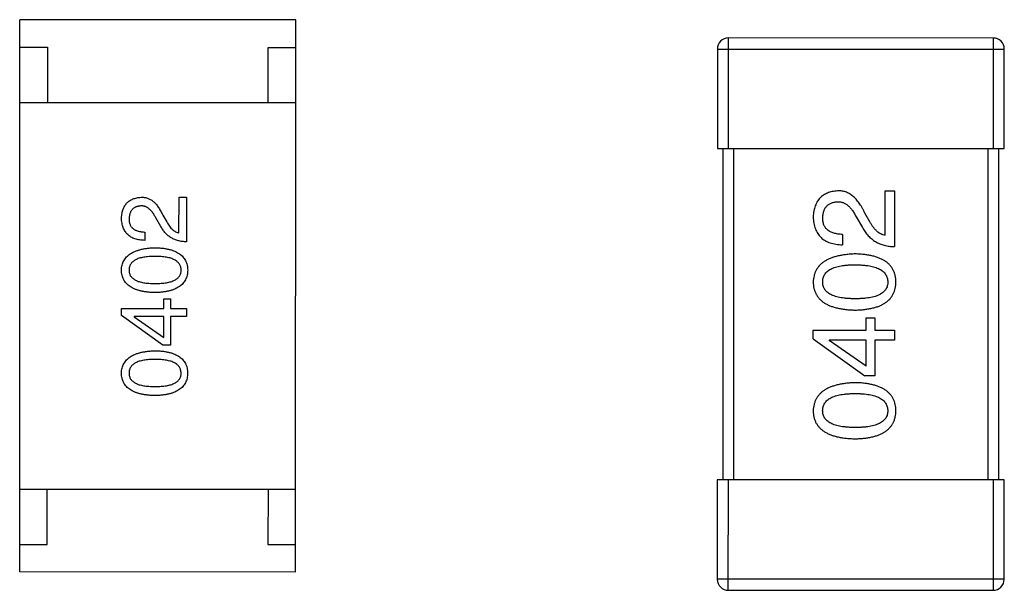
# Model space of a CAD drawing. Header units: inches. Extents: x -29 to 164, y -51 to 83.
# Tile 97 of 164: x 147.75 to 149.54, y 1.22 to 2.26. Entities that reach past the tile are written whole.
import ezdxf

# ---------------------------------------------------------------- set-up
doc = ezdxf.new("R2010")
doc.units = ezdxf.units.IN
doc.header["$LTSCALE"] = 1.21
doc.header["$MEASUREMENT"] = 0
doc.layers.get('0').update_dxf_attribs({"linetype": 'CONTINUOUS'})

msp = doc.modelspace()

# ---------------------------------------------------------------- linework, layer by layer
at = {"color": 7, "linetype": 'Continuous'}
for p, q in [((147.7506, 1.2565), (147.7508, 2.2565)), ((148.2508, 2.2564), (147.7508, 2.2565)), ((148.2506, 1.2564), (148.2508, 2.2564)), ((149.5151, 2.2233), (149.0351, 2.2234)), ((149.0351, 2.0234), (149.0351, 2.2234)), ((149.5151, 2.2233), (149.5151, 2.0233)), ((147.7508, 2.2065), (147.8008, 2.2065)), ((147.8008, 2.2065), (147.8008, 2.1065)), ((148.2008, 2.2064), (148.2508, 2.2064)), ((148.2008, 2.1064), (148.2008, 2.2064)), ((149.0151, 2.2034), (149.5351, 2.2033)), ((149.0151, 2.2034), (149.0151, 2.0234)), ((149.5351, 2.0233), (149.5351, 2.2033)), ((147.7508, 2.1065), (148.2508, 2.1064)), ((149.0151, 2.0234), (149.5351, 2.0233)), ((149.0251, 2.0234), (149.025, 1.4234)), ((149.045, 1.4234), (149.0451, 2.0234)), ((149.5051, 2.0233), (149.505, 1.4233)), ((149.525, 1.4233), (149.5251, 2.0233)), ((149.3191, 1.9465), (149.3363, 1.9465)), ((149.3191, 1.8661), (149.3191, 1.9465)), ((149.3363, 1.9465), (149.3363, 1.8456)), ((148.0393, 1.8707), (148.0394, 1.9349)), ((148.0394, 1.9349), (148.0531, 1.9349)), ((148.0531, 1.9349), (148.0531, 1.8543)), ((148.0066, 1.8818), (147.9974, 1.8976)), ((148.0098, 1.9028), (148.0171, 1.8904)), ((149.2666, 1.8997), (149.2781, 1.8801)), ((149.2912, 1.8907), (149.2822, 1.9063)), ((147.9777, 1.872), (147.9777, 1.8569)), ((149.2421, 1.8678), (149.242, 1.8489)), ((148.0118, 1.7511), (148.0242, 1.751)), ((148.0118, 1.7333), (148.0118, 1.7511)), ((148.0242, 1.751), (148.0242, 1.7333)), ((147.9351, 1.7334), (148.0118, 1.7333)), ((147.9351, 1.7209), (147.9351, 1.7334)), ((148.0242, 1.7333), (148.0531, 1.7333)), ((148.0531, 1.7333), (148.0531, 1.7189)), ((148.0098, 1.6671), (147.9351, 1.7209)), ((148.0118, 1.7189), (147.958, 1.7189)), ((147.958, 1.7189), (147.958, 1.7183)), ((147.958, 1.7183), (148.0118, 1.6809)), ((148.0118, 1.6809), (148.0118, 1.7189)), ((148.0531, 1.7189), (148.0242, 1.7189)), ((148.0242, 1.7189), (148.0242, 1.6671)), ((149.2846, 1.7166), (149.3002, 1.7166)), ((149.2846, 1.6945), (149.2846, 1.7166)), ((149.3002, 1.7166), (149.3002, 1.6945)), ((149.1887, 1.6945), (149.2846, 1.6945)), ((149.1887, 1.6789), (149.1887, 1.6945)), ((149.1887, 1.6789), (149.2822, 1.6117)), ((149.3002, 1.6945), (149.3363, 1.6944)), ((149.3363, 1.6944), (149.3363, 1.6764)), ((148.0242, 1.6671), (148.0098, 1.6671)), ((149.2846, 1.6764), (149.2174, 1.6764)), ((149.2174, 1.6764), (149.2174, 1.6756)), ((149.2846, 1.6289), (149.2174, 1.6756)), ((149.2846, 1.6289), (149.2846, 1.6764)), ((149.3363, 1.6764), (149.3002, 1.6764)), ((149.3002, 1.6764), (149.3002, 1.6117)), ((149.3002, 1.6117), (149.2822, 1.6117)), ((149.015, 1.4234), (149.0149, 1.2434)), ((149.535, 1.4233), (149.015, 1.4234)), ((149.0349, 1.2234), (149.035, 1.4234)), ((149.515, 1.4233), (149.5149, 1.2233)), ((149.5349, 1.2433), (149.535, 1.4233)), ((147.7507, 1.4065), (148.2507, 1.4064)), ((147.8006, 1.3065), (147.8007, 1.4065)), ((148.2007, 1.4064), (148.2006, 1.3064)), ((147.7506, 1.3065), (147.8006, 1.3065)), ((148.2006, 1.3064), (148.2506, 1.3064)), ((148.2506, 1.2564), (147.7506, 1.2565)), ((149.5349, 1.2433), (149.0149, 1.2434)), ((149.0349, 1.2234), (149.5149, 1.2233))]:
    msp.add_line(p, q, dxfattribs=at)
for centre, start, end in [((149.0351, 2.2034), 89.988, 179.988), ((149.5151, 2.2033), 359.988, 89.988), ((149.0349, 1.2434), 179.988, 269.988), ((149.5149, 1.2433), 269.988, 359.988)]:
    msp.add_arc(centre, 0.02, start, end, dxfattribs=at)
for points, knots in [([(149.2331, 1.9465), (149.2314, 1.9463), (149.2281, 1.9461), (149.2233, 1.9453), (149.2188, 1.9442), (149.2146, 1.9427), (149.2108, 1.9409), (149.2072, 1.9389), (149.204, 1.9364), (149.201, 1.9336), (149.1984, 1.9305), (149.1961, 1.9271), (149.1941, 1.9233), (149.1924, 1.9192), (149.191, 1.9148), (149.1899, 1.9101), (149.1892, 1.905), (149.1889, 1.9016), (149.1888, 1.8998)], [0, 0, 0, 0, 0.070688, 0.137741, 0.201612, 0.262778, 0.321223, 0.378455, 0.434411, 0.490146, 0.546362, 0.603392, 0.662208, 0.723401, 0.787372, 0.85442, 0.925153, 1, 1, 1, 1]), ([(149.2822, 1.9063), (149.2814, 1.908), (149.2799, 1.9113), (149.2774, 1.916), (149.2748, 1.9204), (149.2722, 1.9245), (149.2694, 1.9282), (149.2666, 1.9315), (149.2636, 1.9346), (149.2606, 1.9372), (149.2575, 1.9396), (149.2542, 1.9416), (149.2509, 1.9433), (149.2475, 1.9447), (149.244, 1.9456), (149.2404, 1.9463), (149.2368, 1.9466), (149.2343, 1.9465), (149.2331, 1.9465)], [0, 0, 0, 0, 0.082731, 0.161257, 0.236138, 0.307554, 0.375712, 0.440848, 0.502916, 0.562567, 0.619798, 0.675716, 0.73039, 0.78386, 0.837315, 0.890547, 0.944917, 1, 1, 1, 1]), ([(147.9351, 1.8976), (147.9352, 1.899), (147.9354, 1.9018), (147.936, 1.9059), (147.9369, 1.9096), (147.938, 1.9132), (147.9393, 1.9164), (147.9409, 1.9194), (147.9428, 1.9222), (147.9449, 1.9247), (147.9472, 1.9269), (147.9498, 1.9289), (147.9527, 1.9305), (147.9558, 1.9319), (147.9591, 1.9331), (147.9627, 1.934), (147.9665, 1.9346), (147.9692, 1.9348), (147.9705, 1.935)], [0, 0, 0, 0, 0.074847, 0.14558, 0.212628, 0.276599, 0.337792, 0.396608, 0.453638, 0.509854, 0.565589, 0.621545, 0.678777, 0.737222, 0.798388, 0.862259, 0.929312, 1, 1, 1, 1]), ([(147.9705, 1.935), (147.9715, 1.935), (147.9735, 1.935), (147.9764, 1.9348), (147.9793, 1.9343), (147.9821, 1.9335), (147.9848, 1.9324), (147.9874, 1.9311), (147.99, 1.9295), (147.9925, 1.9276), (147.9949, 1.9254), (147.9973, 1.923), (147.9996, 1.9203), (148.0018, 1.9173), (148.0039, 1.9141), (148.006, 1.9106), (148.008, 1.9068), (148.0092, 1.9042), (148.0098, 1.9028)], [0, 0, 0, 0, 0.055083, 0.109453, 0.162685, 0.21614, 0.26961, 0.324284, 0.380202, 0.437433, 0.497084, 0.559152, 0.624288, 0.692446, 0.763862, 0.838743, 0.917269, 1, 1, 1, 1]), ([(147.9698, 1.9192), (147.969, 1.9192), (147.9674, 1.919), (147.9651, 1.9186), (147.9629, 1.918), (147.9609, 1.9173), (147.9591, 1.9164), (147.9573, 1.9153), (147.9558, 1.9141), (147.9544, 1.9127), (147.9532, 1.9111), (147.9521, 1.9094), (147.9512, 1.9075), (147.9504, 1.9054), (147.9498, 1.9032), (147.9493, 1.9008), (147.949, 1.8983), (147.9489, 1.8965), (147.9489, 1.8956)], [0, 0, 0, 0, 0.069456, 0.136175, 0.198596, 0.258993, 0.316838, 0.37342, 0.428889, 0.48454, 0.540119, 0.597644, 0.65702, 0.718534, 0.783117, 0.851564, 0.923888, 1, 1, 1, 1]), ([(147.9974, 1.8976), (147.9969, 1.8985), (147.9959, 1.9003), (147.9944, 1.9029), (147.9929, 1.9053), (147.9913, 1.9075), (147.9897, 1.9095), (147.988, 1.9114), (147.9864, 1.913), (147.9846, 1.9144), (147.9829, 1.9157), (147.9811, 1.9168), (147.9793, 1.9177), (147.9775, 1.9184), (147.9756, 1.9189), (147.9737, 1.9192), (147.9718, 1.9193), (147.9705, 1.9193), (147.9698, 1.9192)], [0, 0, 0, 0, 0.084365, 0.165386, 0.24176, 0.314729, 0.38433, 0.449952, 0.513164, 0.5734, 0.630824, 0.68644, 0.740136, 0.792605, 0.844515, 0.896112, 0.947763, 1, 1, 1, 1]), ([(149.206, 1.8973), (149.2061, 1.8984), (149.2062, 1.9006), (149.2065, 1.9038), (149.2071, 1.9068), (149.2079, 1.9096), (149.2089, 1.9121), (149.21, 1.9145), (149.2114, 1.9167), (149.2129, 1.9187), (149.2147, 1.9204), (149.2166, 1.9219), (149.2187, 1.9233), (149.2211, 1.9244), (149.2236, 1.9253), (149.2263, 1.926), (149.2292, 1.9265), (149.2312, 1.9267), (149.2322, 1.9268)], [0, 0, 0, 0, 0.076112, 0.148436, 0.216883, 0.281466, 0.34298, 0.402356, 0.459881, 0.51546, 0.571111, 0.62658, 0.683162, 0.741007, 0.801404, 0.863825, 0.930544, 1, 1, 1, 1]), ([(149.2322, 1.9268), (149.233, 1.9268), (149.2346, 1.9269), (149.2371, 1.9268), (149.2394, 1.9264), (149.2418, 1.9258), (149.2441, 1.9249), (149.2463, 1.9238), (149.2485, 1.9224), (149.2507, 1.9208), (149.2529, 1.9191), (149.255, 1.917), (149.257, 1.9147), (149.259, 1.9122), (149.261, 1.9094), (149.2629, 1.9064), (149.2649, 1.9032), (149.266, 1.9009), (149.2666, 1.8997)], [0, 0, 0, 0, 0.052237, 0.103888, 0.155485, 0.207395, 0.259864, 0.31356, 0.369176, 0.4266, 0.486836, 0.550048, 0.61567, 0.685271, 0.75824, 0.834614, 0.915635, 1, 1, 1, 1]), ([(147.9777, 1.8569), (147.976, 1.857), (147.9728, 1.8571), (147.9681, 1.8576), (147.9637, 1.8585), (147.9596, 1.8596), (147.9558, 1.8611), (147.9523, 1.8629), (147.9492, 1.865), (147.9463, 1.8674), (147.9438, 1.8701), (147.9416, 1.8731), (147.9397, 1.8764), (147.9382, 1.8801), (147.9369, 1.884), (147.936, 1.8883), (147.9353, 1.8928), (147.9352, 1.896), (147.9351, 1.8976)], [0, 0, 0, 0, 0.074935, 0.145873, 0.212498, 0.27598, 0.33603, 0.394042, 0.450372, 0.505546, 0.560812, 0.616481, 0.673265, 0.732328, 0.7938, 0.858943, 0.92718, 1, 1, 1, 1]), ([(147.9489, 1.8956), (147.9489, 1.8947), (147.9489, 1.8929), (147.9493, 1.8903), (147.9498, 1.8878), (147.9506, 1.8855), (147.9516, 1.8834), (147.9529, 1.8815), (147.9543, 1.8798), (147.9561, 1.8782), (147.958, 1.8768), (147.9601, 1.8756), (147.9625, 1.8746), (147.9651, 1.8737), (147.968, 1.873), (147.971, 1.8725), (147.9743, 1.8721), (147.9765, 1.872), (147.9777, 1.872)], [0, 0, 0, 0, 0.065945, 0.127767, 0.186553, 0.242898, 0.297728, 0.351599, 0.404854, 0.459191, 0.515338, 0.573322, 0.634405, 0.698538, 0.767039, 0.84022, 0.917406, 1, 1, 1, 1]), ([(149.1888, 1.8998), (149.1889, 1.8977), (149.1891, 1.8938), (149.1899, 1.8881), (149.191, 1.8828), (149.1926, 1.8779), (149.1946, 1.8733), (149.1969, 1.8692), (149.1997, 1.8654), (149.2029, 1.862), (149.2064, 1.859), (149.2103, 1.8564), (149.2147, 1.8541), (149.2194, 1.8523), (149.2245, 1.8509), (149.23, 1.8498), (149.2359, 1.8491), (149.24, 1.849), (149.242, 1.8489)], [0, 0, 0, 0, 0.07282, 0.141057, 0.2062, 0.267672, 0.326735, 0.383519, 0.439188, 0.494454, 0.549628, 0.605958, 0.66397, 0.72402, 0.787502, 0.854127, 0.925065, 1, 1, 1, 1]), ([(149.2421, 1.8678), (149.2406, 1.8678), (149.2378, 1.8679), (149.2337, 1.8684), (149.2299, 1.869), (149.2263, 1.8699), (149.2231, 1.871), (149.2201, 1.8722), (149.2174, 1.8738), (149.215, 1.8755), (149.2128, 1.8775), (149.211, 1.8797), (149.2095, 1.8821), (149.2082, 1.8847), (149.2072, 1.8876), (149.2065, 1.8906), (149.2061, 1.8939), (149.206, 1.8961), (149.206, 1.8973)], [0, 0, 0, 0, 0.082594, 0.15978, 0.232961, 0.301462, 0.365595, 0.426678, 0.484662, 0.540809, 0.595146, 0.648401, 0.702272, 0.757102, 0.813447, 0.872233, 0.934055, 1, 1, 1, 1]), ([(148.0531, 1.8543), (148.0518, 1.8543), (148.0492, 1.8544), (148.0454, 1.8548), (148.0417, 1.8554), (148.0382, 1.8562), (148.0348, 1.8572), (148.0315, 1.8584), (148.0284, 1.8598), (148.0254, 1.8615), (148.0225, 1.8633), (148.0198, 1.8653), (148.0173, 1.8676), (148.0148, 1.87), (148.0125, 1.8727), (148.0104, 1.8755), (148.0084, 1.8786), (148.0072, 1.8807), (148.0066, 1.8818)], [0, 0, 0, 0, 0.069512, 0.136307, 0.201431, 0.265186, 0.327322, 0.388242, 0.448098, 0.507757, 0.566952, 0.626243, 0.686026, 0.745963, 0.807549, 0.869906, 0.934172, 1, 1, 1, 1]), ([(148.0171, 1.8904), (148.0179, 1.889), (148.0194, 1.8862), (148.022, 1.8825), (148.0247, 1.8793), (148.0274, 1.8766), (148.0303, 1.8743), (148.0332, 1.8726), (148.0362, 1.8713), (148.0383, 1.8709), (148.0393, 1.8707)], [0, 0, 0, 0, 0.158292, 0.304606, 0.440272, 0.565336, 0.681745, 0.791834, 0.896966, 1, 1, 1, 1]), ([(149.2781, 1.8801), (149.2789, 1.8787), (149.2804, 1.876), (149.2829, 1.8722), (149.2856, 1.8686), (149.2885, 1.8653), (149.2915, 1.8622), (149.2947, 1.8595), (149.2981, 1.8569), (149.3017, 1.8546), (149.3054, 1.8526), (149.3093, 1.8508), (149.3134, 1.8493), (149.3176, 1.848), (149.3221, 1.847), (149.3267, 1.8463), (149.3314, 1.8458), (149.3347, 1.8457), (149.3363, 1.8456)], [0, 0, 0, 0, 0.065828, 0.130094, 0.192451, 0.254037, 0.313974, 0.373757, 0.433048, 0.492243, 0.551902, 0.611758, 0.672678, 0.734814, 0.798569, 0.863693, 0.930488, 1, 1, 1, 1]), ([(149.3191, 1.8661), (149.3178, 1.8664), (149.3152, 1.8669), (149.3114, 1.8685), (149.3077, 1.8707), (149.3042, 1.8735), (149.3008, 1.8769), (149.2974, 1.881), (149.2942, 1.8856), (149.2923, 1.889), (149.2912, 1.8907)], [0, 0, 0, 0, 0.103034, 0.208166, 0.318255, 0.434664, 0.559728, 0.695394, 0.841708, 1, 1, 1, 1]), ([(147.9351, 1.803), (147.9352, 1.8046), (147.9353, 1.8076), (147.9362, 1.8121), (147.9375, 1.8162), (147.9393, 1.8201), (147.9415, 1.8237), (147.9442, 1.827), (147.9474, 1.8299), (147.951, 1.8326), (147.9551, 1.835), (147.9596, 1.8371), (147.9646, 1.839), (147.97, 1.8405), (147.9759, 1.8417), (147.9822, 1.8427), (147.989, 1.8433), (147.9936, 1.8436), (147.9961, 1.8437)], [0, 0, 0, 0, 0.057415, 0.112361, 0.16496, 0.216437, 0.267441, 0.318839, 0.371478, 0.426325, 0.483626, 0.544235, 0.608673, 0.677374, 0.750405, 0.828394, 0.911525, 1, 1, 1, 1]), ([(147.9961, 1.8437), (147.9984, 1.8436), (148.003, 1.8434), (148.0096, 1.8428), (148.0158, 1.8419), (148.0215, 1.8407), (148.0268, 1.8392), (148.0317, 1.8374), (148.036, 1.8353), (148.04, 1.8329), (148.0435, 1.8302), (148.0465, 1.8272), (148.0491, 1.8239), (148.0512, 1.8203), (148.0529, 1.8164), (148.0541, 1.8122), (148.0549, 1.8077), (148.055, 1.8046), (148.0551, 1.803)], [0, 0, 0, 0, 0.08769, 0.170218, 0.24749, 0.319818, 0.387758, 0.451391, 0.511445, 0.568185, 0.622681, 0.67526, 0.726746, 0.778428, 0.830764, 0.884397, 0.940866, 1, 1, 1, 1]), ([(147.9961, 1.8279), (147.9942, 1.8279), (147.9905, 1.8279), (147.9851, 1.8276), (147.9801, 1.8271), (147.9755, 1.8264), (147.9712, 1.8256), (147.9674, 1.8245), (147.9638, 1.8232), (147.9607, 1.8218), (147.9579, 1.8201), (147.9555, 1.8183), (147.9534, 1.8162), (147.9517, 1.814), (147.9504, 1.8115), (147.9495, 1.8088), (147.949, 1.806), (147.9489, 1.804), (147.9488, 1.803)], [0, 0, 0, 0, 0.095719, 0.185854, 0.269738, 0.347952, 0.420315, 0.487894, 0.550245, 0.608186, 0.662454, 0.713283, 0.761375, 0.808209, 0.854301, 0.901312, 0.949396, 1, 1, 1, 1]), ([(148.0433, 1.803), (148.0432, 1.804), (148.0431, 1.806), (148.0425, 1.8088), (148.0415, 1.8115), (148.0401, 1.8139), (148.0384, 1.8162), (148.0363, 1.8182), (148.0339, 1.8201), (148.0311, 1.8218), (148.0279, 1.8232), (148.0244, 1.8245), (148.0206, 1.8256), (148.0164, 1.8264), (148.0118, 1.8271), (148.0069, 1.8276), (148.0016, 1.8279), (147.9979, 1.8279), (147.9961, 1.8279)], [0, 0, 0, 0, 0.050879, 0.099377, 0.146973, 0.193618, 0.240619, 0.289461, 0.34047, 0.395283, 0.453059, 0.515633, 0.582666, 0.655287, 0.732971, 0.815933, 0.905166, 1, 1, 1, 1]), ([(149.265, 1.8324), (149.262, 1.8322), (149.2561, 1.832), (149.2476, 1.8311), (149.2397, 1.8299), (149.2324, 1.8284), (149.2256, 1.8265), (149.2194, 1.8242), (149.2137, 1.8216), (149.2087, 1.8186), (149.2041, 1.8152), (149.2002, 1.8115), (149.1968, 1.8074), (149.194, 1.8029), (149.1918, 1.7981), (149.1902, 1.7929), (149.1891, 1.7873), (149.1889, 1.7835), (149.1888, 1.7815)], [0, 0, 0, 0, 0.088475, 0.171606, 0.249595, 0.322626, 0.391327, 0.455765, 0.516374, 0.573675, 0.628522, 0.681161, 0.732559, 0.783563, 0.83504, 0.887639, 0.942585, 1, 1, 1, 1]), ([(149.3388, 1.7815), (149.3387, 1.7835), (149.3385, 1.7874), (149.3376, 1.793), (149.336, 1.7983), (149.334, 1.8032), (149.3313, 1.8077), (149.3281, 1.8118), (149.3243, 1.8156), (149.3199, 1.819), (149.315, 1.8219), (149.3095, 1.8245), (149.3034, 1.8268), (149.2968, 1.8287), (149.2897, 1.8302), (149.2819, 1.8313), (149.2737, 1.832), (149.2679, 1.8322), (149.265, 1.8324)], [0, 0, 0, 0, 0.059134, 0.115603, 0.169236, 0.221572, 0.273254, 0.32474, 0.377319, 0.431815, 0.488555, 0.548609, 0.612242, 0.680182, 0.75251, 0.829782, 0.91231, 1, 1, 1, 1]), ([(147.996, 1.7623), (147.9936, 1.7624), (147.9889, 1.7626), (147.982, 1.7632), (147.9756, 1.7641), (147.9697, 1.7653), (147.9643, 1.7668), (147.9593, 1.7686), (147.9547, 1.7707), (147.9507, 1.7731), (147.947, 1.7758), (147.9439, 1.7788), (147.9412, 1.7821), (147.939, 1.7857), (147.9373, 1.7896), (147.936, 1.7938), (147.9353, 1.7983), (147.9351, 1.8014), (147.9351, 1.803)], [0, 0, 0, 0, 0.088823, 0.172287, 0.250296, 0.323438, 0.392244, 0.456221, 0.516635, 0.573871, 0.628, 0.680335, 0.731489, 0.782557, 0.834044, 0.886738, 0.942089, 1, 1, 1, 1]), ([(147.9488, 1.803), (147.9489, 1.802), (147.949, 1.8001), (147.9495, 1.7973), (147.9504, 1.7947), (147.9517, 1.7923), (147.9534, 1.7902), (147.9555, 1.7881), (147.9579, 1.7863), (147.9607, 1.7847), (147.9638, 1.7833), (147.9673, 1.7821), (147.9712, 1.7811), (147.9755, 1.7802), (147.9801, 1.7795), (147.9851, 1.7791), (147.9904, 1.7788), (147.9941, 1.7788), (147.996, 1.7787)], [0, 0, 0, 0, 0.049764, 0.097007, 0.143217, 0.188577, 0.235116, 0.282997, 0.333719, 0.387776, 0.445989, 0.508679, 0.576563, 0.649481, 0.728235, 0.812722, 0.903548, 1, 1, 1, 1]), ([(147.996, 1.7787), (147.9979, 1.7788), (148.0016, 1.7788), (148.007, 1.7791), (148.012, 1.7795), (148.0166, 1.7802), (148.0208, 1.7811), (148.0247, 1.782), (148.0283, 1.7833), (148.0314, 1.7847), (148.0342, 1.7863), (148.0366, 1.7881), (148.0387, 1.7901), (148.0403, 1.7923), (148.0417, 1.7947), (148.0426, 1.7973), (148.0431, 1.8001), (148.0432, 1.802), (148.0433, 1.803)], [0, 0, 0, 0, 0.096457, 0.187288, 0.27178, 0.350132, 0.423455, 0.491343, 0.554037, 0.612253, 0.666313, 0.717038, 0.764921, 0.811214, 0.856775, 0.902988, 0.950234, 1, 1, 1, 1]), ([(148.0551, 1.803), (148.055, 1.8014), (148.0549, 1.7983), (148.0541, 1.7938), (148.0529, 1.7896), (148.0512, 1.7857), (148.0491, 1.7821), (148.0465, 1.7787), (148.0435, 1.7757), (148.04, 1.7731), (148.036, 1.7706), (148.0316, 1.7686), (148.0268, 1.7668), (148.0215, 1.7653), (148.0158, 1.7641), (148.0096, 1.7632), (148.003, 1.7626), (147.9984, 1.7624), (147.996, 1.7623)], [0, 0, 0, 0, 0.059135, 0.115606, 0.169241, 0.221578, 0.273261, 0.324749, 0.377329, 0.431642, 0.488541, 0.548597, 0.612232, 0.680174, 0.752504, 0.829777, 0.912307, 1, 1, 1, 1]), ([(149.206, 1.7815), (149.206, 1.7828), (149.2061, 1.7853), (149.2068, 1.7888), (149.2079, 1.7922), (149.2096, 1.7952), (149.2117, 1.798), (149.2143, 1.8006), (149.2173, 1.8029), (149.2208, 1.805), (149.2247, 1.8068), (149.2291, 1.8084), (149.234, 1.8097), (149.2393, 1.8108), (149.2451, 1.8117), (149.2513, 1.8123), (149.258, 1.8126), (149.2626, 1.8127), (149.265, 1.8127)], [0, 0, 0, 0, 0.050604, 0.098688, 0.145699, 0.191791, 0.238625, 0.286717, 0.337546, 0.391814, 0.449755, 0.512106, 0.579685, 0.652048, 0.730262, 0.814146, 0.904281, 1, 1, 1, 1]), ([(149.265, 1.8127), (149.2673, 1.8127), (149.2719, 1.8126), (149.2785, 1.8122), (149.2847, 1.8116), (149.2904, 1.8108), (149.2957, 1.8097), (149.3005, 1.8084), (149.3049, 1.8068), (149.3088, 1.805), (149.3123, 1.8029), (149.3153, 1.8006), (149.3179, 1.798), (149.3201, 1.7952), (149.3218, 1.7921), (149.323, 1.7888), (149.3238, 1.7852), (149.3239, 1.7828), (149.324, 1.7815)], [0, 0, 0, 0, 0.094834, 0.184067, 0.267029, 0.344713, 0.417334, 0.484367, 0.546941, 0.604717, 0.65953, 0.710539, 0.759381, 0.806382, 0.853027, 0.900623, 0.949121, 1, 1, 1, 1]), ([(149.1888, 1.7815), (149.1888, 1.7796), (149.189, 1.7757), (149.19, 1.77), (149.1916, 1.7648), (149.1937, 1.7599), (149.1965, 1.7554), (149.1998, 1.7512), (149.2037, 1.7475), (149.2082, 1.7441), (149.2133, 1.7411), (149.219, 1.7385), (149.2252, 1.7363), (149.2321, 1.7344), (149.2395, 1.7329), (149.2475, 1.7318), (149.256, 1.731), (149.2619, 1.7308), (149.265, 1.7307)], [0, 0, 0, 0, 0.057911, 0.113262, 0.165956, 0.217443, 0.268511, 0.319665, 0.372, 0.426129, 0.483365, 0.543779, 0.607756, 0.676562, 0.749704, 0.827713, 0.911177, 1, 1, 1, 1]), ([(149.265, 1.7512), (149.2626, 1.7512), (149.258, 1.7513), (149.2513, 1.7516), (149.245, 1.7522), (149.2393, 1.753), (149.234, 1.7541), (149.2291, 1.7554), (149.2247, 1.7569), (149.2208, 1.7587), (149.2173, 1.7607), (149.2142, 1.7629), (149.2117, 1.7655), (149.2096, 1.7682), (149.2079, 1.7712), (149.2068, 1.7744), (149.2061, 1.7779), (149.206, 1.7803), (149.206, 1.7815)], [0, 0, 0, 0, 0.096452, 0.187278, 0.271765, 0.350519, 0.423437, 0.491321, 0.554011, 0.612224, 0.666281, 0.717003, 0.764884, 0.811423, 0.856783, 0.902993, 0.950236, 1, 1, 1, 1]), ([(149.324, 1.7815), (149.324, 1.7803), (149.3239, 1.7779), (149.3232, 1.7744), (149.322, 1.7712), (149.3203, 1.7682), (149.3183, 1.7654), (149.3157, 1.7629), (149.3127, 1.7607), (149.3092, 1.7587), (149.3052, 1.7569), (149.3009, 1.7553), (149.296, 1.7541), (149.2907, 1.753), (149.2849, 1.7522), (149.2787, 1.7516), (149.272, 1.7513), (149.2674, 1.7512), (149.265, 1.7512)], [0, 0, 0, 0, 0.049766, 0.097012, 0.143225, 0.188786, 0.235079, 0.282962, 0.333687, 0.387747, 0.445963, 0.508657, 0.576545, 0.649868, 0.72822, 0.812712, 0.903543, 1, 1, 1, 1]), ([(149.265, 1.7307), (149.2679, 1.7308), (149.2736, 1.731), (149.2819, 1.7318), (149.2897, 1.7329), (149.2968, 1.7344), (149.3034, 1.7362), (149.3095, 1.7385), (149.315, 1.7411), (149.3199, 1.7441), (149.3243, 1.7474), (149.3281, 1.7512), (149.3313, 1.7554), (149.3339, 1.7599), (149.336, 1.7648), (149.3375, 1.77), (149.3385, 1.7756), (149.3387, 1.7795), (149.3388, 1.7815)], [0, 0, 0, 0, 0.087693, 0.170223, 0.247496, 0.319826, 0.387768, 0.451403, 0.511459, 0.568358, 0.622671, 0.675251, 0.726739, 0.778422, 0.830759, 0.884394, 0.940865, 1, 1, 1, 1]), ([(147.935, 1.6165), (147.9351, 1.6181), (147.9353, 1.6211), (147.9362, 1.6256), (147.9375, 1.6297), (147.9392, 1.6336), (147.9415, 1.6372), (147.9442, 1.6404), (147.9473, 1.6434), (147.951, 1.6461), (147.955, 1.6485), (147.9595, 1.6506), (147.9645, 1.6524), (147.9699, 1.654), (147.9758, 1.6552), (147.9821, 1.6561), (147.9889, 1.6568), (147.9936, 1.657), (147.996, 1.6571)], [0, 0, 0, 0, 0.057415, 0.112361, 0.16496, 0.216437, 0.267441, 0.318839, 0.371478, 0.426325, 0.483626, 0.544235, 0.608673, 0.677374, 0.750405, 0.828394, 0.911525, 1, 1, 1, 1]), ([(147.996, 1.6571), (147.9984, 1.6571), (148.003, 1.6569), (148.0096, 1.6563), (148.0158, 1.6554), (148.0215, 1.6542), (148.0268, 1.6527), (148.0316, 1.6509), (148.036, 1.6488), (148.04, 1.6464), (148.0434, 1.6437), (148.0465, 1.6407), (148.0491, 1.6374), (148.0512, 1.6338), (148.0528, 1.6299), (148.0541, 1.6257), (148.0548, 1.6212), (148.055, 1.6181), (148.055, 1.6165)], [0, 0, 0, 0, 0.08769, 0.170218, 0.24749, 0.319818, 0.387758, 0.451391, 0.511445, 0.568185, 0.622681, 0.67526, 0.726746, 0.778428, 0.830764, 0.884397, 0.940866, 1, 1, 1, 1]), ([(147.996, 1.6414), (147.9941, 1.6414), (147.9904, 1.6413), (147.9851, 1.6411), (147.9801, 1.6406), (147.9755, 1.6399), (147.9712, 1.639), (147.9673, 1.638), (147.9638, 1.6367), (147.9606, 1.6353), (147.9579, 1.6336), (147.9554, 1.6318), (147.9534, 1.6297), (147.9517, 1.6274), (147.9504, 1.625), (147.9495, 1.6223), (147.9489, 1.6195), (147.9488, 1.6175), (147.9488, 1.6165)], [0, 0, 0, 0, 0.095719, 0.185854, 0.269738, 0.347952, 0.420315, 0.487894, 0.550245, 0.608186, 0.662454, 0.713283, 0.761375, 0.808209, 0.854301, 0.901312, 0.949396, 1, 1, 1, 1]), ([(148.0432, 1.6165), (148.0432, 1.6175), (148.043, 1.6194), (148.0424, 1.6223), (148.0414, 1.625), (148.0401, 1.6274), (148.0384, 1.6297), (148.0363, 1.6317), (148.0339, 1.6336), (148.0311, 1.6353), (148.0279, 1.6367), (148.0244, 1.638), (148.0205, 1.639), (148.0163, 1.6399), (148.0118, 1.6406), (148.0068, 1.6411), (148.0015, 1.6413), (147.9979, 1.6414), (147.996, 1.6414)], [0, 0, 0, 0, 0.050879, 0.099377, 0.146973, 0.193618, 0.240619, 0.289461, 0.34047, 0.395283, 0.453059, 0.515633, 0.582666, 0.655287, 0.732971, 0.815933, 0.905166, 1, 1, 1, 1]), ([(147.996, 1.5758), (147.9936, 1.5759), (147.9888, 1.5761), (147.982, 1.5767), (147.9756, 1.5776), (147.9697, 1.5788), (147.9642, 1.5803), (147.9592, 1.5821), (147.9547, 1.5841), (147.9506, 1.5866), (147.947, 1.5892), (147.9439, 1.5922), (147.9412, 1.5956), (147.939, 1.5992), (147.9373, 1.6031), (147.936, 1.6073), (147.9352, 1.6118), (147.9351, 1.6149), (147.935, 1.6165)], [0, 0, 0, 0, 0.088823, 0.172287, 0.250296, 0.323438, 0.392244, 0.456221, 0.516635, 0.573871, 0.628, 0.680335, 0.731489, 0.782557, 0.834044, 0.886738, 0.942089, 1, 1, 1, 1]), ([(147.9488, 1.6165), (147.9488, 1.6155), (147.9489, 1.6136), (147.9495, 1.6108), (147.9504, 1.6082), (147.9517, 1.6058), (147.9534, 1.6036), (147.9554, 1.6016), (147.9579, 1.5998), (147.9606, 1.5982), (147.9638, 1.5968), (147.9673, 1.5955), (147.9712, 1.5946), (147.9754, 1.5937), (147.9801, 1.593), (147.9851, 1.5926), (147.9904, 1.5923), (147.9941, 1.5922), (147.996, 1.5922)], [0, 0, 0, 0, 0.049764, 0.097007, 0.143217, 0.188577, 0.235116, 0.282997, 0.333719, 0.387776, 0.445989, 0.508679, 0.576563, 0.649481, 0.728235, 0.812722, 0.903548, 1, 1, 1, 1]), ([(147.996, 1.5922), (147.9979, 1.5922), (148.0016, 1.5923), (148.007, 1.5926), (148.0119, 1.593), (148.0166, 1.5937), (148.0208, 1.5945), (148.0247, 1.5955), (148.0282, 1.5968), (148.0314, 1.5982), (148.0342, 1.5998), (148.0366, 1.6016), (148.0386, 1.6036), (148.0403, 1.6058), (148.0417, 1.6082), (148.0426, 1.6108), (148.0431, 1.6136), (148.0432, 1.6155), (148.0432, 1.6165)], [0, 0, 0, 0, 0.096457, 0.187288, 0.27178, 0.350132, 0.423455, 0.491343, 0.554037, 0.612253, 0.666313, 0.717038, 0.764921, 0.811214, 0.856775, 0.902988, 0.950234, 1, 1, 1, 1]), ([(148.055, 1.6165), (148.055, 1.6149), (148.0548, 1.6118), (148.0541, 1.6073), (148.0528, 1.6031), (148.0512, 1.5992), (148.0491, 1.5955), (148.0465, 1.5922), (148.0434, 1.5892), (148.0399, 1.5866), (148.036, 1.5841), (148.0316, 1.5821), (148.0268, 1.5803), (148.0215, 1.5788), (148.0158, 1.5776), (148.0096, 1.5767), (148.0029, 1.5761), (147.9984, 1.5759), (147.996, 1.5758)], [0, 0, 0, 0, 0.059135, 0.115606, 0.169241, 0.221578, 0.273261, 0.324749, 0.377329, 0.431642, 0.488541, 0.548597, 0.612232, 0.680174, 0.752504, 0.829777, 0.912307, 1, 1, 1, 1]), ([(149.2649, 1.5992), (149.2619, 1.5991), (149.2561, 1.5988), (149.2476, 1.598), (149.2397, 1.5968), (149.2323, 1.5952), (149.2256, 1.5933), (149.2193, 1.5911), (149.2137, 1.5884), (149.2086, 1.5854), (149.2041, 1.582), (149.2001, 1.5783), (149.1968, 1.5742), (149.194, 1.5697), (149.1918, 1.5649), (149.1901, 1.5597), (149.1891, 1.5542), (149.1888, 1.5504), (149.1887, 1.5484)], [0, 0, 0, 0, 0.088475, 0.171606, 0.249595, 0.322626, 0.391327, 0.455765, 0.516374, 0.573675, 0.628522, 0.681161, 0.732559, 0.783563, 0.83504, 0.887639, 0.942585, 1, 1, 1, 1]), ([(149.3387, 1.5484), (149.3386, 1.5504), (149.3384, 1.5542), (149.3375, 1.5599), (149.336, 1.5651), (149.3339, 1.57), (149.3312, 1.5745), (149.328, 1.5787), (149.3242, 1.5824), (149.3199, 1.5858), (149.3149, 1.5888), (149.3094, 1.5914), (149.3034, 1.5936), (149.2968, 1.5955), (149.2896, 1.597), (149.2819, 1.5981), (149.2736, 1.5989), (149.2679, 1.5991), (149.2649, 1.5992)], [0, 0, 0, 0, 0.059134, 0.115603, 0.169236, 0.221572, 0.273254, 0.32474, 0.377319, 0.431815, 0.488555, 0.548609, 0.612242, 0.680182, 0.75251, 0.829782, 0.91231, 1, 1, 1, 1]), ([(149.2059, 1.5484), (149.206, 1.5496), (149.2061, 1.5521), (149.2067, 1.5557), (149.2079, 1.559), (149.2095, 1.5621), (149.2117, 1.5649), (149.2142, 1.5675), (149.2173, 1.5698), (149.2207, 1.5719), (149.2247, 1.5737), (149.2291, 1.5753), (149.2339, 1.5766), (149.2392, 1.5777), (149.245, 1.5785), (149.2513, 1.5791), (149.2579, 1.5795), (149.2626, 1.5795), (149.2649, 1.5795)], [0, 0, 0, 0, 0.050604, 0.098688, 0.145699, 0.191791, 0.238625, 0.286717, 0.337546, 0.391814, 0.449755, 0.512106, 0.579685, 0.652048, 0.730262, 0.814146, 0.904281, 1, 1, 1, 1]), ([(149.2649, 1.5795), (149.2673, 1.5795), (149.2718, 1.5795), (149.2785, 1.5791), (149.2846, 1.5785), (149.2903, 1.5777), (149.2956, 1.5766), (149.3004, 1.5752), (149.3048, 1.5737), (149.3087, 1.5718), (149.3122, 1.5698), (149.3153, 1.5674), (149.3179, 1.5649), (149.32, 1.562), (149.3217, 1.559), (149.323, 1.5557), (149.3237, 1.5521), (149.3239, 1.5496), (149.324, 1.5484)], [0, 0, 0, 0, 0.094834, 0.184067, 0.267029, 0.344713, 0.417334, 0.484367, 0.546941, 0.604717, 0.65953, 0.710539, 0.759381, 0.806382, 0.853027, 0.900623, 0.949121, 1, 1, 1, 1]), ([(149.1887, 1.5484), (149.1888, 1.5464), (149.189, 1.5425), (149.1899, 1.5369), (149.1915, 1.5316), (149.1937, 1.5267), (149.1964, 1.5222), (149.1998, 1.5181), (149.2037, 1.5143), (149.2082, 1.511), (149.2133, 1.508), (149.219, 1.5054), (149.2252, 1.5031), (149.232, 1.5013), (149.2394, 1.4997), (149.2474, 1.4986), (149.256, 1.4979), (149.2619, 1.4977), (149.2649, 1.4976)], [0, 0, 0, 0, 0.057911, 0.113262, 0.165956, 0.217443, 0.268511, 0.319665, 0.372, 0.426129, 0.483365, 0.543779, 0.607756, 0.676562, 0.749704, 0.827713, 0.911177, 1, 1, 1, 1]), ([(149.2649, 1.5181), (149.2626, 1.5181), (149.2579, 1.5181), (149.2512, 1.5185), (149.245, 1.5191), (149.2392, 1.5198), (149.2339, 1.521), (149.2291, 1.5222), (149.2247, 1.5238), (149.2207, 1.5255), (149.2172, 1.5275), (149.2142, 1.5298), (149.2116, 1.5323), (149.2095, 1.5351), (149.2079, 1.5381), (149.2067, 1.5413), (149.2061, 1.5448), (149.206, 1.5472), (149.2059, 1.5484)], [0, 0, 0, 0, 0.096452, 0.187278, 0.271765, 0.350519, 0.423437, 0.491321, 0.554011, 0.612224, 0.666281, 0.717003, 0.764884, 0.811423, 0.856783, 0.902993, 0.950236, 1, 1, 1, 1]), ([(149.2649, 1.4976), (149.2679, 1.4977), (149.2736, 1.4979), (149.2819, 1.4986), (149.2896, 1.4997), (149.2968, 1.5012), (149.3034, 1.5031), (149.3094, 1.5053), (149.3149, 1.5079), (149.3198, 1.511), (149.3242, 1.5143), (149.328, 1.5181), (149.3312, 1.5222), (149.3339, 1.5267), (149.336, 1.5316), (149.3375, 1.5369), (149.3384, 1.5425), (149.3386, 1.5464), (149.3387, 1.5484)], [0, 0, 0, 0, 0.087693, 0.170223, 0.247496, 0.319826, 0.387768, 0.451403, 0.511459, 0.568358, 0.622671, 0.675251, 0.726739, 0.778422, 0.830759, 0.884394, 0.940865, 1, 1, 1, 1]), ([(149.324, 1.5484), (149.3239, 1.5471), (149.3238, 1.5447), (149.3231, 1.5413), (149.322, 1.538), (149.3203, 1.535), (149.3182, 1.5323), (149.3157, 1.5298), (149.3126, 1.5275), (149.3091, 1.5255), (149.3052, 1.5237), (149.3008, 1.5222), (149.2959, 1.521), (149.2906, 1.5198), (149.2849, 1.519), (149.2786, 1.5185), (149.2719, 1.5181), (149.2673, 1.5181), (149.2649, 1.5181)], [0, 0, 0, 0, 0.049766, 0.097012, 0.143225, 0.188786, 0.235079, 0.282962, 0.333687, 0.387747, 0.445963, 0.508657, 0.576545, 0.649868, 0.72822, 0.812712, 0.903543, 1, 1, 1, 1])]:
    msp.add_open_spline(points, degree=3, knots=knots, dxfattribs=at)

doc.saveas('drawing.dxf')
